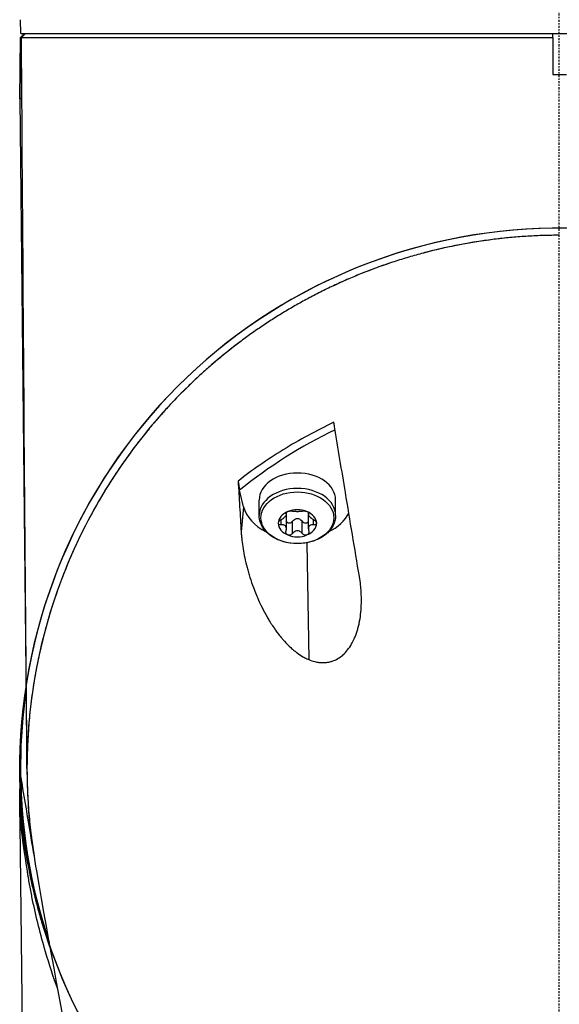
# Model space of a CAD drawing. Header units: millimetres. Extents: x 0 to 4378, y 0 to 2376.
# Tile 101 of 256: x 792 to 831, y 1610 to 1682. Entities that reach past the tile are written whole.
import ezdxf

# ---------------------------------------------------------------- set-up
doc = ezdxf.new("R2010")
doc.units = ezdxf.units.MM
doc.header["$LTSCALE"] = 0.2
doc.linetypes.add('CENTER2', pattern=[1.125, 0.75, -0.125, 0.125, -0.125])
doc.layers.add('02_Center Line', color=1, linetype='CENTER2')

# ---------------------------------------------------------------- blocks, each defined once
blk = doc.blocks.new('A$C994008f5')
for p, q in [((-39.42, 1046.3), (-39.446, 1047.3)), ((-39.456, 1045.997), (-39.495, 1041.501)), ((-39.495, 1041.501), (-39.456, 1045.997)), ((-39.151, 1046.3), (-39.456, 1045.997)), ((-39.451, 1046.003), (-39.456, 1045.997)), ((-39.456, 1045.997), (-39.456, 1045.997)), ((-39.451, 1046.003), (-39.151, 1046.3)), ((-39.451, 1046.003), (-39.382, 1046.003)), ((-39.42, 1046.3), (39.48, 1046.3)), ((-39.088, 1046.3), (-39.382, 1046.003)), ((-39.342, 1041.5), (-39.382, 1046.003)), ((-0.47, 1046.008), (-0.47, 1046.3)), ((-0.47, 1046.008), (-0.47, 1043.3)), ((-0.47, 1043.3), (0.53, 1043.3)), ((-39.495, 1041.501), (-38.996, 994.883)), ((-39.342, 1041.5), (-39.495, 1041.501)), ((-23.109, 1011.646), (-23.413, 1012.865)), ((-21.97, 1011.012), (-21.97, 1012.137)), ((-16.37, 1011.012), (-16.37, 1012.137)), ((-23.109, 1011.646), (-23.287, 1009.802)), ((-19.998, 1011.144), (-19.998, 1011.208)), ((-19.978, 1011.091), (-19.978, 1011.232)), ((-18.362, 1011.091), (-18.362, 1011.232)), ((-18.342, 1011.144), (-18.342, 1011.208)), ((-20.355, 1010.322), (-20.355, 1010.708)), ((-19.978, 1010.032), (-19.978, 1010.93)), ((-19.526, 1009.693), (-19.526, 1010.591)), ((-18.814, 1009.693), (-18.814, 1010.591)), ((-18.362, 1010.032), (-18.362, 1010.93)), ((-17.985, 1010.322), (-17.985, 1010.708)), ((-18.47, 1009.015), (-18.333, 1000.459)), ((-39.495, 990.5), (-39.456, 992.568)), ((-39.456, 992.568), (-39.451, 992.708)), ((-39.456, 992.568), (-39.456, 990.5)), ((-39.445, 992.866), (-39.451, 992.708)), ((-39.451, 992.708), (-39.446, 992.71)), ((-39.018, 947.8), (-39.495, 990.5)), ((-39.461, 987.4), (-39.495, 990.5)), ((-39.456, 990.5), (-39.495, 990.5))]:
    blk.add_line(p, q)
for radius, start, end in [(39.537, 199.36867, 199.355), (39.537, 340.68589, 340.67373), (39.476, 171.68355, 187.42286), (39.476, 179.69509, 198.79204), (39.537, 182.89969, 187.41147)]:
    blk.add_arc((0.03, 992.5), radius, start, end)
for centre, major_axis, ratio, start_param, end_param in [((29.474, 937.638), (49.742, -77.484), 0.637255, 3.066297, 3.207526), ((-19.17, 1012.137), (-2.8, 0), 0.707107, 3.141593, 6.283185), ((-80.433, 1596.922), (92.4, -782.495), 0.022562, 5.551082, 5.552362), ((-19.17, 1011.012), (-2.8, 0), 0.707107, 3.141593, 6.283185), ((-19.17, 1012.137), (-4, 0), 0.707107, 0.174533, 0.96262), ((-19.17, 1010.44), (-1.4, 0), 0.707107, 5.235988, 6.283185), ((-19.17, 1010.44), (1.4, 0), 0.707107, 1.047198, 2.094395), ((-19.17, 1010.44), (1.4, 0), 0.707107, 0, 1.047198), ((-19.17, 1012.137), (4, 0), 0.707107, 5.320565, 5.939498), ((-19.17, 1010.44), (-1.4, 0), 0.707107, 0, 1.047198), ((-19.17, 1010.44), (1.4, 0), 0.707107, 5.235988, 6.283185), ((-19.17, 1010.44), (-1.4, 0), 0.707107, 1.047198, 2.094395)]:
    blk.add_ellipse(centre, major_axis=major_axis, ratio=ratio, start_param=start_param, end_param=end_param)
blk.add_ellipse((-19.17, 1010.844), major_axis=(2.669, 0), ratio=0.707107)
for points, knots in [([(-39.382, 1046.003), (-39.289, 1046.003), (-39.069, 1046.003), (-38.033, 1046.003), (-36.844, 1046.004), (-32.836, 1046.005), (-29.592, 1046.005), (-21.828, 1046.007), (-17.436, 1046.007), (-9.773, 1046.008), (-6.748, 1046.008), (-2.612, 1046.008), (-1.542, 1046.008), (-0.47, 1046.008)], [-6.580681, -6.580681, -6.580681, -6.580681, -6.029526, -6.029526, -4.924411, -4.924411, -3.357193, -3.357193, -1.848116, -1.848116, -0.91919, -0.91919, -0.597044, -0.597044, -0.597044, -0.597044]), ([(0.03, 1031.519), (-0.358, 1031.519), (-0.746, 1031.513), (-1.521, 1031.49), (-1.909, 1031.472), (-2.682, 1031.426), (-3.069, 1031.397), (-3.838, 1031.328), (-4.222, 1031.288), (-5.37, 1031.15), (-6.13, 1031.036), (-7.258, 1030.833), (-7.632, 1030.759), (-8.376, 1030.603), (-8.745, 1030.519), (-9.48, 1030.342), (-9.844, 1030.248), (-10.569, 1030.051), (-10.929, 1029.948), (-11.641, 1029.731), (-11.996, 1029.618), (-12.696, 1029.383), (-13.044, 1029.261), (-13.561, 1029.071), (-13.732, 1029.007), (-14.074, 1028.877), (-14.243, 1028.81), (-14.581, 1028.676), (-14.749, 1028.607), (-15.084, 1028.468), (-15.25, 1028.397), (-15.747, 1028.183), (-16.075, 1028.036), (-16.723, 1027.734), (-17.044, 1027.58), (-17.678, 1027.264), (-17.992, 1027.102), (-18.612, 1026.772), (-18.919, 1026.604), (-19.525, 1026.261), (-19.824, 1026.086), (-20.414, 1025.73), (-20.706, 1025.549), (-21.281, 1025.181), (-21.565, 1024.993), (-22.125, 1024.613), (-22.401, 1024.421), (-22.946, 1024.029), (-23.214, 1023.831), (-23.744, 1023.43), (-24.005, 1023.227), (-24.52, 1022.817), (-24.774, 1022.609), (-25.15, 1022.295), (-25.274, 1022.189), (-25.52, 1021.977), (-25.642, 1021.871), (-25.885, 1021.657), (-26.006, 1021.549), (-26.245, 1021.333), (-26.364, 1021.224), (-26.716, 1020.898), (-26.948, 1020.677), (-27.632, 1020.011), (-28.073, 1019.56), (-28.714, 1018.872), (-28.923, 1018.641), (-29.233, 1018.293), (-29.335, 1018.176), (-29.538, 1017.942), (-29.639, 1017.825), (-29.788, 1017.648), (-29.838, 1017.589), (-29.936, 1017.471), (-29.986, 1017.412), (-30.133, 1017.234), (-30.23, 1017.116), (-30.422, 1016.877), (-30.517, 1016.758), (-30.706, 1016.518), (-30.799, 1016.398), (-30.985, 1016.157), (-31.077, 1016.036), (-31.258, 1015.793), (-31.349, 1015.672), (-31.616, 1015.306), (-31.791, 1015.062), (-32.306, 1014.323), (-32.636, 1013.826), (-33.268, 1012.824), (-33.571, 1012.318), (-33.933, 1011.682), (-34.005, 1011.555), (-34.147, 1011.299), (-34.217, 1011.171), (-34.356, 1010.915), (-34.424, 1010.787), (-34.559, 1010.53), (-34.626, 1010.401), (-34.758, 1010.143), (-34.823, 1010.013), (-34.952, 1009.755), (-35.016, 1009.625), (-35.204, 1009.236), (-35.327, 1008.975), (-35.684, 1008.192), (-35.911, 1007.667), (-36.231, 1006.876), (-36.334, 1006.611), (-36.535, 1006.081), (-36.633, 1005.815), (-36.822, 1005.283), (-36.913, 1005.016), (-37.09, 1004.482), (-37.176, 1004.215), (-37.34, 1003.678), (-37.419, 1003.41), (-37.572, 1002.871), (-37.645, 1002.602), (-37.856, 1001.792), (-37.984, 1001.251), (-38.217, 1000.166), (-38.322, 999.622), (-38.509, 998.532), (-38.59, 997.987), (-38.73, 996.894), (-38.788, 996.346), (-38.881, 995.251), (-38.915, 994.703), (-38.95, 993.879), (-38.958, 993.605), (-38.966, 993.194), (-38.968, 993.056), (-38.971, 992.782), (-38.972, 992.645), (-38.972, 992.37), (-38.971, 992.233), (-38.968, 991.959), (-38.966, 991.822), (-38.957, 991.41), (-38.949, 991.136), (-38.926, 990.587), (-38.911, 990.313), (-38.876, 989.765), (-38.856, 989.491), (-38.81, 988.943), (-38.784, 988.669), (-38.726, 988.122), (-38.694, 987.848), (-38.652, 987.517), (-38.644, 987.458), (-38.637, 987.4), (-38.578, 986.958), (-38.512, 986.515), (-38.438, 986.073)], [0, 0, 0, 0, 0.0102041, 0.0102041, 0.0204082, 0.0204082, 0.0306122, 0.0306122, 0.0408163, 0.0408163, 0.0612245, 0.0612245, 0.0714286, 0.0714286, 0.0816327, 0.0816327, 0.0918367, 0.0918367, 0.1020408, 0.1020408, 0.1122449, 0.1122449, 0.122449, 0.122449, 0.127551, 0.127551, 0.1326531, 0.1326531, 0.1377551, 0.1377551, 0.1428571, 0.1428571, 0.1530612, 0.1530612, 0.1632653, 0.1632653, 0.1734694, 0.1734694, 0.1836735, 0.1836735, 0.1938776, 0.1938776, 0.2040816, 0.2040816, 0.2142857, 0.2142857, 0.2244898, 0.2244898, 0.2346939, 0.2346939, 0.244898, 0.244898, 0.255102, 0.255102, 0.2602041, 0.2602041, 0.2653061, 0.2653061, 0.2704082, 0.2704082, 0.2755102, 0.2755102, 0.2857143, 0.2857143, 0.3061224, 0.3061224, 0.3163265, 0.3163265, 0.3214286, 0.3214286, 0.3265306, 0.3265306, 0.3290816, 0.3290816, 0.3316327, 0.3316327, 0.3367347, 0.3367347, 0.3418367, 0.3418367, 0.3469388, 0.3469388, 0.3520408, 0.3520408, 0.3571429, 0.3571429, 0.3673469, 0.3673469, 0.3877551, 0.3877551, 0.4081633, 0.4081633, 0.4132653, 0.4132653, 0.4183673, 0.4183673, 0.4234694, 0.4234694, 0.4285714, 0.4285714, 0.4336735, 0.4336735, 0.4387755, 0.4387755, 0.4489796, 0.4489796, 0.4693878, 0.4693878, 0.4795918, 0.4795918, 0.4897959, 0.4897959, 0.5, 0.5, 0.5102041, 0.5102041, 0.5204082, 0.5204082, 0.5306122, 0.5306122, 0.5510204, 0.5510204, 0.5714286, 0.5714286, 0.5918367, 0.5918367, 0.6122449, 0.6122449, 0.6326531, 0.6326531, 0.6428571, 0.6428571, 0.6479592, 0.6479592, 0.6530612, 0.6530612, 0.6581633, 0.6581633, 0.6632653, 0.6632653, 0.6734694, 0.6734694, 0.6836735, 0.6836735, 0.6938776, 0.6938776, 0.7040816, 0.7040816, 0.7142857, 0.7142857, 0.7164671, 0.7164671, 0.7164671, 0.7329907, 0.7329907, 0.7329907, 0.7329907]), ([(-3.613, 1031.348), (-5.654, 1031.156), (-7.663, 1030.805), (-9.715, 1030.28), (-9.811, 1030.255), (-9.906, 1030.23)], [0.3668687, 0.3668687, 0.3668687, 0.3668687, 0.9885936, 0.9885936, 1.0190024, 1.0190024, 1.0190024, 1.0190024]), ([(-12.446, 1029.467), (-14.467, 1028.784), (-16.384, 1027.951), (-18.235, 1026.973), (-18.283, 1026.948), (-18.331, 1026.922)], [1.2945176, 1.2945176, 1.2945176, 1.2945176, 1.9652989, 1.9652989, 1.9833577, 1.9833577, 1.9833577, 1.9833577]), ([(-23.282, 1023.78), (-25.616, 1022.04), (-27.811, 1019.997), (-32.948, 1013.902), (-35.234, 1009.769), (-38.241, 1001.287), (-38.977, 996.881), (-38.973, 992.5), (-38.972, 990.824), (-38.862, 989.151), (-38.675, 987.481)], [2.617126, 2.617126, 2.617126, 2.617126, 3.546139, 3.546139, 5.024362, 5.024362, 6.50674, 6.50674, 6.50674, 7.073911, 7.073911, 7.073911, 7.073911]), ([(-16.502, 1017.829), (-17.777, 1017.222), (-19.018, 1016.552), (-20.804, 1015.451), (-21.366, 1015.082), (-22.46, 1014.322), (-22.991, 1013.931), (-23.509, 1013.531)], [-0.9428381, -0.9428381, -0.9428381, -0.9428381, -0.4619663, -0.4619663, -0.2309708, -0.2309708, -0.000002, -0.000002, -0.000002, -0.000002]), ([(-14.63, 1006.538), (-14.973, 1008.591), (-15.315, 1010.643), (-15.654, 1012.693), (-15.921, 1014.305), (-16.187, 1015.916), (-16.452, 1017.526), (-16.454, 1017.537), (-16.456, 1017.549), (-16.458, 1017.56), (-16.46, 1017.571), (-16.462, 1017.582), (-16.463, 1017.593), (-16.465, 1017.605), (-16.467, 1017.616), (-16.469, 1017.627), (-16.471, 1017.638), (-16.473, 1017.649), (-16.474, 1017.66), (-16.476, 1017.672), (-16.478, 1017.683), (-16.48, 1017.694), (-16.482, 1017.705), (-16.484, 1017.716), (-16.485, 1017.728), (-16.487, 1017.739), (-16.489, 1017.75), (-16.491, 1017.761), (-16.493, 1017.772), (-16.495, 1017.784), (-16.497, 1017.795), (-16.498, 1017.806), (-16.5, 1017.817), (-16.502, 1017.829)], [0, 0, 0, 0, 0.5446901, 0.5446901, 0.5446901, 0.9731926, 0.9731926, 0.9731926, 0.9761721, 0.9761721, 0.9761721, 0.9791515, 0.9791515, 0.9791515, 0.9821306, 0.9821306, 0.9821306, 0.9851095, 0.9851095, 0.9851095, 0.9880882, 0.9880882, 0.9880882, 0.9910667, 0.9910667, 0.9910667, 0.9940449, 0.9940449, 0.9940449, 0.9970229, 0.9970229, 0.9970229, 1, 1, 1, 1]), ([(-23.509, 1013.531), (-23.473, 1012.91), (-23.436, 1012.289), (-23.362, 1011.045), (-23.324, 1010.424), (-23.287, 1009.802)], [-0.3749668, -0.3749668, -0.3749668, -0.3749668, -0.1874834, -0.1874834, -0.000001, -0.000001, -0.000001, -0.000001]), ([(-20.355, 1010.708), (-20.318, 1010.727), (-20.283, 1010.749), (-20.211, 1010.799), (-20.171, 1010.83), (-20.099, 1010.894), (-20.067, 1010.927), (-20.02, 1010.985), (-20.001, 1011.014), (-19.979, 1011.065), (-19.976, 1011.087), (-19.981, 1011.119), (-19.988, 1011.132), (-19.998, 1011.144)], [0.02243715, 0.02243715, 0.02243715, 0.02243715, 0.0342669, 0.0342669, 0.04847234, 0.04847234, 0.06267778, 0.06267778, 0.07688322, 0.07688322, 0.09108866, 0.09108866, 0.10291841, 0.10291841, 0.10291841, 0.10291841]), ([(-19.998, 1011.144), (-20.01, 1011.156), (-20.013, 1011.172), (-20.002, 1011.206), (-19.988, 1011.225), (-19.94, 1011.264), (-19.907, 1011.282), (-19.87, 1011.297)], [0.0149274, 0.0149274, 0.0149274, 0.0149274, 0.02761278, 0.02761278, 0.0403288, 0.0403288, 0.05304483, 0.05304483, 0.05304483, 0.05304483]), ([(-19.87, 1011.297), (-19.833, 1011.312), (-19.79, 1011.325), (-19.704, 1011.341), (-19.661, 1011.345), (-19.588, 1011.346), (-19.554, 1011.343), (-19.526, 1011.337)], [0.05304483, 0.05304483, 0.05304483, 0.05304483, 0.06576086, 0.06576086, 0.07847688, 0.07847688, 0.09116226, 0.09116226, 0.09116226, 0.09116226]), ([(-19.526, 1011.337), (-19.501, 1011.331), (-19.472, 1011.327), (-19.405, 1011.32), (-19.362, 1011.317), (-19.268, 1011.313), (-19.217, 1011.313), (-19.123, 1011.313), (-19.072, 1011.313), (-18.978, 1011.317), (-18.935, 1011.32), (-18.868, 1011.327), (-18.839, 1011.331), (-18.814, 1011.337)], [0.02243715, 0.02243715, 0.02243715, 0.02243715, 0.0342669, 0.0342669, 0.04847234, 0.04847234, 0.06267778, 0.06267778, 0.07688322, 0.07688322, 0.09108866, 0.09108866, 0.10291841, 0.10291841, 0.10291841, 0.10291841]), ([(-18.814, 1011.337), (-18.787, 1011.343), (-18.753, 1011.346), (-18.68, 1011.345), (-18.636, 1011.341), (-18.55, 1011.325), (-18.507, 1011.312), (-18.47, 1011.297)], [0.0149274, 0.0149274, 0.0149274, 0.0149274, 0.02761278, 0.02761278, 0.0403288, 0.0403288, 0.05304483, 0.05304483, 0.05304483, 0.05304483]), ([(-18.47, 1011.297), (-18.433, 1011.282), (-18.4, 1011.264), (-18.353, 1011.225), (-18.338, 1011.206), (-18.327, 1011.172), (-18.33, 1011.156), (-18.342, 1011.144)], [0.05304483, 0.05304483, 0.05304483, 0.05304483, 0.06576086, 0.06576086, 0.07847688, 0.07847688, 0.09116226, 0.09116226, 0.09116226, 0.09116226]), ([(-18.342, 1011.144), (-18.353, 1011.132), (-18.359, 1011.119), (-18.364, 1011.087), (-18.361, 1011.065), (-18.339, 1011.014), (-18.32, 1010.985), (-18.273, 1010.927), (-18.242, 1010.894), (-18.169, 1010.83), (-18.129, 1010.799), (-18.057, 1010.749), (-18.022, 1010.727), (-17.985, 1010.708)], [0.02243715, 0.02243715, 0.02243715, 0.02243715, 0.0342669, 0.0342669, 0.04847234, 0.04847234, 0.06267778, 0.06267778, 0.07688322, 0.07688322, 0.09108866, 0.09108866, 0.10291841, 0.10291841, 0.10291841, 0.10291841]), ([(-16.37, 1011.012), (-16.37, 1010.8), (-16.415, 1010.588), (-16.587, 1010.182), (-16.718, 1009.99), (-17.055, 1009.637), (-17.266, 1009.48), (-17.747, 1009.219), (-18.019, 1009.118), (-18.591, 1008.982), (-18.892, 1008.948), (-19.493, 1008.952), (-19.794, 1008.989), (-20.364, 1009.132), (-20.635, 1009.237), (-21.117, 1009.509), (-21.33, 1009.674), (-21.668, 1010.049), (-21.797, 1010.257), (-21.938, 1010.651), (-21.97, 1010.831), (-21.97, 1011.012)], [0, 0, 0, 0, 0.29236, 0.29236, 0.595412, 0.595412, 0.91676, 0.91676, 1.247175, 1.247175, 1.579111, 1.579111, 1.91097, 1.91097, 2.2429, 2.2429, 2.573081, 2.573081, 2.893105, 2.893105, 3.141593, 3.141593, 3.141593, 3.141593]), ([(-20.57, 1010.44), (-20.57, 1010.47), (-20.56, 1010.504), (-20.521, 1010.572), (-20.493, 1010.605), (-20.43, 1010.661), (-20.393, 1010.687), (-20.355, 1010.708)], [0.05304483, 0.05304483, 0.05304483, 0.05304483, 0.06576086, 0.06576086, 0.07847688, 0.07847688, 0.09116226, 0.09116226, 0.09116226, 0.09116226]), ([(-20.355, 1010.322), (-20.393, 1010.314), (-20.43, 1010.314), (-20.493, 1010.326), (-20.521, 1010.34), (-20.56, 1010.382), (-20.57, 1010.41), (-20.57, 1010.44)], [0.0149274, 0.0149274, 0.0149274, 0.0149274, 0.02761278, 0.02761278, 0.0403288, 0.0403288, 0.05304483, 0.05304483, 0.05304483, 0.05304483]), ([(-19.991, 1011.036), (-19.991, 1011.035), (-19.99, 1011.033), (-19.982, 1010.999), (-19.978, 1010.964), (-19.978, 1010.93)], [0.27052467, 0.27052467, 0.27052467, 0.27052467, 0.27106489, 0.27106489, 0.28194573, 0.28194573, 0.28194573, 0.28194573]), ([(-19.978, 1010.574), (-19.973, 1010.566), (-19.969, 1010.559), (-19.94, 1010.521), (-19.907, 1010.495), (-19.87, 1010.48)], [0.11389029, 0.11389029, 0.11389029, 0.11389029, 0.11660802, 0.11660802, 0.12932405, 0.12932405, 0.12932405, 0.12932405]), ([(-19.87, 1010.48), (-19.833, 1010.465), (-19.79, 1010.459), (-19.704, 1010.469), (-19.661, 1010.484), (-19.588, 1010.527), (-19.554, 1010.556), (-19.526, 1010.591)], [0.12932405, 0.12932405, 0.12932405, 0.12932405, 0.14204007, 0.14204007, 0.1547561, 0.1547561, 0.16744148, 0.16744148, 0.16744148, 0.16744148]), ([(-19.526, 1010.591), (-19.501, 1010.624), (-19.472, 1010.654), (-19.405, 1010.71), (-19.362, 1010.737), (-19.268, 1010.775), (-19.217, 1010.785), (-19.123, 1010.785), (-19.072, 1010.775), (-18.978, 1010.737), (-18.935, 1010.71), (-18.868, 1010.654), (-18.839, 1010.624), (-18.814, 1010.591)], [0.21661882, 0.21661882, 0.21661882, 0.21661882, 0.22844857, 0.22844857, 0.24265401, 0.24265401, 0.25685945, 0.25685945, 0.27106489, 0.27106489, 0.28527033, 0.28527033, 0.29710008, 0.29710008, 0.29710008, 0.29710008]), ([(-18.814, 1010.591), (-18.787, 1010.556), (-18.753, 1010.527), (-18.68, 1010.484), (-18.636, 1010.469), (-18.55, 1010.459), (-18.507, 1010.465), (-18.47, 1010.48)], [0.09120661, 0.09120661, 0.09120661, 0.09120661, 0.10389199, 0.10389199, 0.11660802, 0.11660802, 0.12932405, 0.12932405, 0.12932405, 0.12932405]), ([(-18.47, 1010.48), (-18.433, 1010.495), (-18.4, 1010.521), (-18.371, 1010.559), (-18.367, 1010.566), (-18.362, 1010.574)], [0.12932405, 0.12932405, 0.12932405, 0.12932405, 0.14204007, 0.14204007, 0.14475778, 0.14475778, 0.14475778, 0.14475778]), ([(-18.362, 1010.93), (-18.362, 1010.964), (-18.359, 1010.999), (-18.35, 1011.033), (-18.349, 1011.035), (-18.349, 1011.036)], [0.23177318, 0.23177318, 0.23177318, 0.23177318, 0.24265401, 0.24265401, 0.24319419, 0.24319419, 0.24319419, 0.24319419]), ([(-17.985, 1010.708), (-17.947, 1010.687), (-17.91, 1010.661), (-17.847, 1010.605), (-17.819, 1010.572), (-17.78, 1010.504), (-17.77, 1010.47), (-17.77, 1010.44)], [0.0149274, 0.0149274, 0.0149274, 0.0149274, 0.02761278, 0.02761278, 0.0403288, 0.0403288, 0.05304483, 0.05304483, 0.05304483, 0.05304483]), ([(-17.77, 1010.44), (-17.77, 1010.41), (-17.78, 1010.382), (-17.819, 1010.34), (-17.847, 1010.326), (-17.91, 1010.314), (-17.947, 1010.314), (-17.985, 1010.322)], [0.05304483, 0.05304483, 0.05304483, 0.05304483, 0.06576086, 0.06576086, 0.07847688, 0.07847688, 0.09116226, 0.09116226, 0.09116226, 0.09116226]), ([(-23.287, 1009.802), (-23.281, 1009.703), (-23.274, 1009.604), (-23.265, 1009.506), (-23.256, 1009.408), (-23.247, 1009.31), (-23.236, 1009.212), (-23.212, 1009), (-23.183, 1008.788), (-23.149, 1008.579), (-23.113, 1008.353), (-23.071, 1008.129), (-23.024, 1007.907), (-22.974, 1007.671), (-22.918, 1007.436), (-22.857, 1007.204), (-22.825, 1007.081), (-22.792, 1006.959), (-22.757, 1006.838), (-22.722, 1006.717), (-22.685, 1006.597), (-22.648, 1006.477), (-22.569, 1006.228), (-22.485, 1005.981), (-22.394, 1005.738), (-22.331, 1005.567), (-22.264, 1005.397), (-22.195, 1005.229), (-22.163, 1005.152), (-22.131, 1005.075), (-22.098, 1004.999), (-21.992, 1004.754), (-21.88, 1004.512), (-21.762, 1004.275), (-21.644, 1004.039), (-21.52, 1003.806), (-21.389, 1003.58), (-21.336, 1003.487), (-21.282, 1003.395), (-21.226, 1003.304), (-21.148, 1003.177), (-21.068, 1003.051), (-20.986, 1002.927), (-20.85, 1002.723), (-20.707, 1002.523), (-20.559, 1002.331), (-20.473, 1002.22), (-20.385, 1002.111), (-20.295, 1002.005), (-20.236, 1001.936), (-20.176, 1001.868), (-20.115, 1001.801), (-19.971, 1001.642), (-19.82, 1001.489), (-19.663, 1001.345), (-19.571, 1001.261), (-19.478, 1001.18), (-19.382, 1001.103), (-19.325, 1001.057), (-19.268, 1001.013), (-19.21, 1000.969), (-19.067, 1000.863), (-18.918, 1000.763), (-18.765, 1000.674), (-18.672, 1000.621), (-18.578, 1000.571), (-18.482, 1000.525), (-18.433, 1000.502), (-18.383, 1000.48), (-18.333, 1000.459)], [0, 0, 0, 0, 0.025513, 0.025513, 0.025513, 0.051026, 0.051026, 0.051026, 0.106311, 0.106311, 0.106311, 0.165742, 0.165742, 0.165742, 0.229037, 0.229037, 0.229037, 0.262375, 0.262375, 0.262375, 0.295714, 0.295714, 0.295714, 0.365119, 0.365119, 0.365119, 0.414042, 0.414042, 0.414042, 0.436384, 0.436384, 0.436384, 0.508521, 0.508521, 0.508521, 0.580426, 0.580426, 0.580426, 0.609779, 0.609779, 0.609779, 0.65098, 0.65098, 0.65098, 0.719144, 0.719144, 0.719144, 0.758417, 0.758417, 0.758417, 0.783989, 0.783989, 0.783989, 0.844832, 0.844832, 0.844832, 0.880339, 0.880339, 0.880339, 0.901187, 0.901187, 0.901187, 0.952899, 0.952899, 0.952899, 0.984033, 0.984033, 0.984033, 1, 1, 1, 1]), ([(-19.998, 1009.886), (-19.988, 1009.925), (-19.981, 1009.964), (-19.976, 1010.044), (-19.979, 1010.091), (-20.001, 1010.176), (-20.02, 1010.214), (-20.067, 1010.272), (-20.099, 1010.296), (-20.171, 1010.326), (-20.211, 1010.333), (-20.283, 1010.334), (-20.318, 1010.33), (-20.355, 1010.322)], [0.02243715, 0.02243715, 0.02243715, 0.02243715, 0.0342669, 0.0342669, 0.04847234, 0.04847234, 0.06267778, 0.06267778, 0.07688322, 0.07688322, 0.09108866, 0.09108866, 0.10291841, 0.10291841, 0.10291841, 0.10291841]), ([(-19.87, 1009.582), (-19.907, 1009.597), (-19.94, 1009.622), (-19.988, 1009.686), (-20.002, 1009.725), (-20.013, 1009.802), (-20.01, 1009.845), (-19.998, 1009.886)], [0.05304483, 0.05304483, 0.05304483, 0.05304483, 0.06576086, 0.06576086, 0.07847688, 0.07847688, 0.09116226, 0.09116226, 0.09116226, 0.09116226]), ([(-18.814, 1009.693), (-18.839, 1009.726), (-18.868, 1009.756), (-18.935, 1009.811), (-18.978, 1009.839), (-19.072, 1009.877), (-19.123, 1009.886), (-19.217, 1009.886), (-19.268, 1009.877), (-19.362, 1009.839), (-19.405, 1009.811), (-19.472, 1009.756), (-19.501, 1009.726), (-19.526, 1009.693)], [0.02243715, 0.02243715, 0.02243715, 0.02243715, 0.0342669, 0.0342669, 0.04847234, 0.04847234, 0.06267778, 0.06267778, 0.07688322, 0.07688322, 0.09108866, 0.09108866, 0.10291841, 0.10291841, 0.10291841, 0.10291841]), ([(-18.342, 1009.886), (-18.33, 1009.845), (-18.327, 1009.802), (-18.338, 1009.725), (-18.353, 1009.686), (-18.4, 1009.622), (-18.433, 1009.597), (-18.47, 1009.582)], [0.0149274, 0.0149274, 0.0149274, 0.0149274, 0.02761278, 0.02761278, 0.0403288, 0.0403288, 0.05304483, 0.05304483, 0.05304483, 0.05304483]), ([(-17.985, 1010.322), (-18.022, 1010.33), (-18.057, 1010.334), (-18.129, 1010.333), (-18.169, 1010.326), (-18.242, 1010.296), (-18.273, 1010.272), (-18.32, 1010.214), (-18.339, 1010.176), (-18.361, 1010.091), (-18.364, 1010.044), (-18.359, 1009.964), (-18.353, 1009.925), (-18.342, 1009.886)], [0.02243715, 0.02243715, 0.02243715, 0.02243715, 0.0342669, 0.0342669, 0.04847234, 0.04847234, 0.06267778, 0.06267778, 0.07688322, 0.07688322, 0.09108866, 0.09108866, 0.10291841, 0.10291841, 0.10291841, 0.10291841]), ([(-19.526, 1009.693), (-19.554, 1009.658), (-19.588, 1009.629), (-19.661, 1009.586), (-19.704, 1009.571), (-19.79, 1009.561), (-19.833, 1009.567), (-19.87, 1009.582)], [0.0149274, 0.0149274, 0.0149274, 0.0149274, 0.02761278, 0.02761278, 0.0403288, 0.0403288, 0.05304483, 0.05304483, 0.05304483, 0.05304483]), ([(-18.47, 1009.582), (-18.507, 1009.567), (-18.55, 1009.561), (-18.636, 1009.571), (-18.68, 1009.586), (-18.753, 1009.629), (-18.787, 1009.658), (-18.814, 1009.693)], [0.05304483, 0.05304483, 0.05304483, 0.05304483, 0.06576086, 0.06576086, 0.07847688, 0.07847688, 0.09116226, 0.09116226, 0.09116226, 0.09116226]), ([(-18.333, 1000.459), (-18.193, 1000.4), (-18.05, 1000.352), (-17.904, 1000.315), (-17.801, 1000.289), (-17.697, 1000.269), (-17.592, 1000.255), (-17.552, 1000.25), (-17.511, 1000.246), (-17.47, 1000.243), (-17.327, 1000.232), (-17.182, 1000.235), (-17.038, 1000.252), (-16.929, 1000.265), (-16.82, 1000.287), (-16.713, 1000.317), (-16.681, 1000.326), (-16.648, 1000.337), (-16.616, 1000.347), (-16.476, 1000.395), (-16.342, 1000.456), (-16.212, 1000.533), (-16.084, 1000.608), (-15.963, 1000.696), (-15.849, 1000.796), (-15.845, 1000.8), (-15.841, 1000.804), (-15.837, 1000.808), (-15.714, 1000.916), (-15.601, 1001.038), (-15.497, 1001.169), (-15.387, 1001.306), (-15.289, 1001.454), (-15.2, 1001.609), (-15.132, 1001.728), (-15.069, 1001.851), (-15.012, 1001.977), (-14.991, 1002.024), (-14.971, 1002.071), (-14.952, 1002.118), (-14.876, 1002.302), (-14.81, 1002.492), (-14.755, 1002.685), (-14.726, 1002.785), (-14.7, 1002.886), (-14.676, 1002.988), (-14.653, 1003.09), (-14.631, 1003.192), (-14.612, 1003.295), (-14.573, 1003.506), (-14.544, 1003.72), (-14.523, 1003.935), (-14.501, 1004.152), (-14.488, 1004.371), (-14.484, 1004.59), (-14.481, 1004.7), (-14.481, 1004.81), (-14.482, 1004.92), (-14.484, 1005.03), (-14.487, 1005.14), (-14.492, 1005.25), (-14.497, 1005.359), (-14.504, 1005.467), (-14.512, 1005.576), (-14.521, 1005.685), (-14.531, 1005.793), (-14.543, 1005.902), (-14.566, 1006.115), (-14.595, 1006.327), (-14.63, 1006.538)], [0, 0, 0, 0, 0.056632, 0.056632, 0.056632, 0.096454, 0.096454, 0.096454, 0.111824, 0.111824, 0.111824, 0.165846, 0.165846, 0.165846, 0.20668, 0.20668, 0.20668, 0.219195, 0.219195, 0.219195, 0.272825, 0.272825, 0.272825, 0.325748, 0.325748, 0.325748, 0.327708, 0.327708, 0.327708, 0.384812, 0.384812, 0.384812, 0.444801, 0.444801, 0.444801, 0.490886, 0.490886, 0.490886, 0.50793, 0.50793, 0.50793, 0.574139, 0.574139, 0.574139, 0.608535, 0.608535, 0.608535, 0.642931, 0.642931, 0.642931, 0.713682, 0.713682, 0.713682, 0.785572, 0.785572, 0.785572, 0.821665, 0.821665, 0.821665, 0.857759, 0.857759, 0.857759, 0.893613, 0.893613, 0.893613, 0.929468, 0.929468, 0.929468, 1, 1, 1, 1]), ([(-31.496, 951.747), (-34.16, 962.974), (-36.426, 974.254), (-38.256, 985), (-38.414, 985.925), (-38.568, 986.847), (-38.723, 987.768), (-38.963, 989.202), (-39.204, 990.637), (-39.444, 992.071)], [0.001516, 0.001516, 0.001516, 0.001516, 3.636272, 3.636272, 3.636272, 3.949231, 3.949231, 3.949231, 4.436504, 4.436504, 4.436504, 4.436504]), ([(-39.24, 987.272), (-39.244, 987.316), (-39.249, 987.358), (-39.253, 987.4), (-39.266, 987.525), (-39.279, 987.645), (-39.29, 987.76), (-39.306, 987.921), (-39.32, 988.072), (-39.333, 988.213), (-39.346, 988.355), (-39.353, 988.437), (-39.368, 988.607), (-39.396, 988.948), (-39.421, 989.277), (-39.443, 989.593), (-39.464, 989.908), (-39.481, 990.211), (-39.495, 990.5)], [0.94567448, 0.94567448, 0.94567448, 0.94567448, 0.94754861, 0.94754861, 0.94754861, 0.953125, 0.953125, 0.953125, 0.9609375, 0.9609375, 0.9609375, 0.96875, 0.96875, 0.96875, 0.984375, 0.984375, 0.984375, 1, 1, 1, 1]), ([(-39.495, 990.5), (-39.484, 990.267), (-39.469, 990.014), (-39.449, 989.743), (-39.43, 989.472), (-39.407, 989.181), (-39.378, 988.872), (-39.371, 988.791), (-39.363, 988.709), (-39.354, 988.626), (-39.316, 988.244), (-39.27, 987.835), (-39.213, 987.4), (-39.148, 986.909), (-39.07, 986.385), (-38.978, 985.827)], [0, 0, 0, 0, 0.015625, 0.015625, 0.015625, 0.03125, 0.03125, 0.03125, 0.03534325, 0.03534325, 0.03534325, 0.05406042, 0.05406042, 0.05406042, 0.07517194, 0.07517194, 0.07517194, 0.07517194]), ([(-39.456, 990.5), (-39.455, 990.5), (-39.454, 990.5), (-39.454, 990.5), (-39.433, 990.501), (-39.414, 990.501), (-39.396, 990.501)], [-0.000372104, -0.000372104, -0.000372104, -0.000372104, 0, 0, 0, 0.008491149, 0.008491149, 0.008491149, 0.008491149]), ([(-36.709, 976.333), (-37.038, 977.23), (-37.34, 978.146), (-37.615, 979.077), (-37.978, 980.309), (-38.299, 981.599), (-38.557, 982.851), (-38.621, 983.164), (-38.683, 983.478), (-38.741, 983.794), (-38.77, 983.952), (-38.798, 984.11), (-38.826, 984.269), (-38.84, 984.348), (-38.853, 984.427), (-38.867, 984.507), (-38.88, 984.586), (-38.901, 984.714), (-38.906, 984.745), (-38.916, 984.806), (-38.929, 984.891), (-38.946, 985), (-39.034, 985.57), (-39.211, 986.805), (-39.475, 988.704)], [0.7652185, 0.7652185, 0.7652185, 0.7652185, 0.8125, 0.8125, 0.8125, 0.875, 0.875, 0.875, 0.890625, 0.890625, 0.890625, 0.8984375, 0.8984375, 0.8984375, 0.9023438, 0.9023438, 0.9023438, 0.90625, 0.90625, 0.90625, 0.914007, 0.914007, 0.914007, 0.9544021, 0.9544021, 0.9544021, 0.9544021]), ([(-39.404, 988.193), (-39.129, 986.648), (-38.935, 985.583), (-38.822, 985), (-38.817, 984.977), (-38.813, 984.955), (-38.809, 984.934), (-38.807, 984.925), (-38.805, 984.916), (-38.804, 984.908), (-38.789, 984.834), (-38.785, 984.81), (-38.768, 984.728), (-38.753, 984.653), (-38.734, 984.559), (-38.71, 984.447), (-38.705, 984.422), (-38.7, 984.397), (-38.694, 984.371), (-38.671, 984.259), (-38.643, 984.131), (-38.611, 983.987), (-38.56, 983.754), (-38.497, 983.48), (-38.42, 983.166), (-38.412, 983.131), (-38.404, 983.099), (-38.397, 983.07), (-38.351, 982.883), (-38.328, 982.792), (-38.293, 982.657), (-38.252, 982.5), (-38.211, 982.344), (-38.169, 982.189), (-38.085, 981.879), (-37.998, 981.571), (-37.907, 981.266), (-37.726, 980.656), (-37.532, 980.057), (-37.326, 979.47), (-37.299, 979.391), (-37.271, 979.312), (-37.243, 979.234)], [0.0475157, 0.0475157, 0.0475157, 0.0475157, 0.0920148, 0.0920148, 0.0920148, 0.09375, 0.09375, 0.09375, 0.094517, 0.094517, 0.094517, 0.1015625, 0.1015625, 0.1015625, 0.1079859, 0.1079859, 0.1079859, 0.109375, 0.109375, 0.109375, 0.11536, 0.11536, 0.11536, 0.125, 0.125, 0.125, 0.1260567, 0.1260567, 0.1260567, 0.1328125, 0.1328125, 0.1328125, 0.140625, 0.140625, 0.140625, 0.15625, 0.15625, 0.15625, 0.1875, 0.1875, 0.1875, 0.1916964, 0.1916964, 0.1916964, 0.1916964])]:
    blk.add_open_spline(points, degree=3, knots=knots)
for points in [[(-38.993, 994.882), (-39.122, 1010.421), (-39.238, 1025.961), (-39.342, 1041.5)], [(-38.973, 992.5), (-38.98, 993.294), (-38.986, 994.088), (-38.993, 994.882)]]:
    blk.add_open_spline(points, degree=3)
at = {"layer": '02_Center Line'}
blk.add_line((0, 0), (0, 1154.518), dxfattribs=at)

msp = doc.modelspace()

# ---------------------------------------------------------------- block references
msp.add_blockref('A$C994008f5', (831.381, 635.188))

doc.saveas('drawing.dxf')
